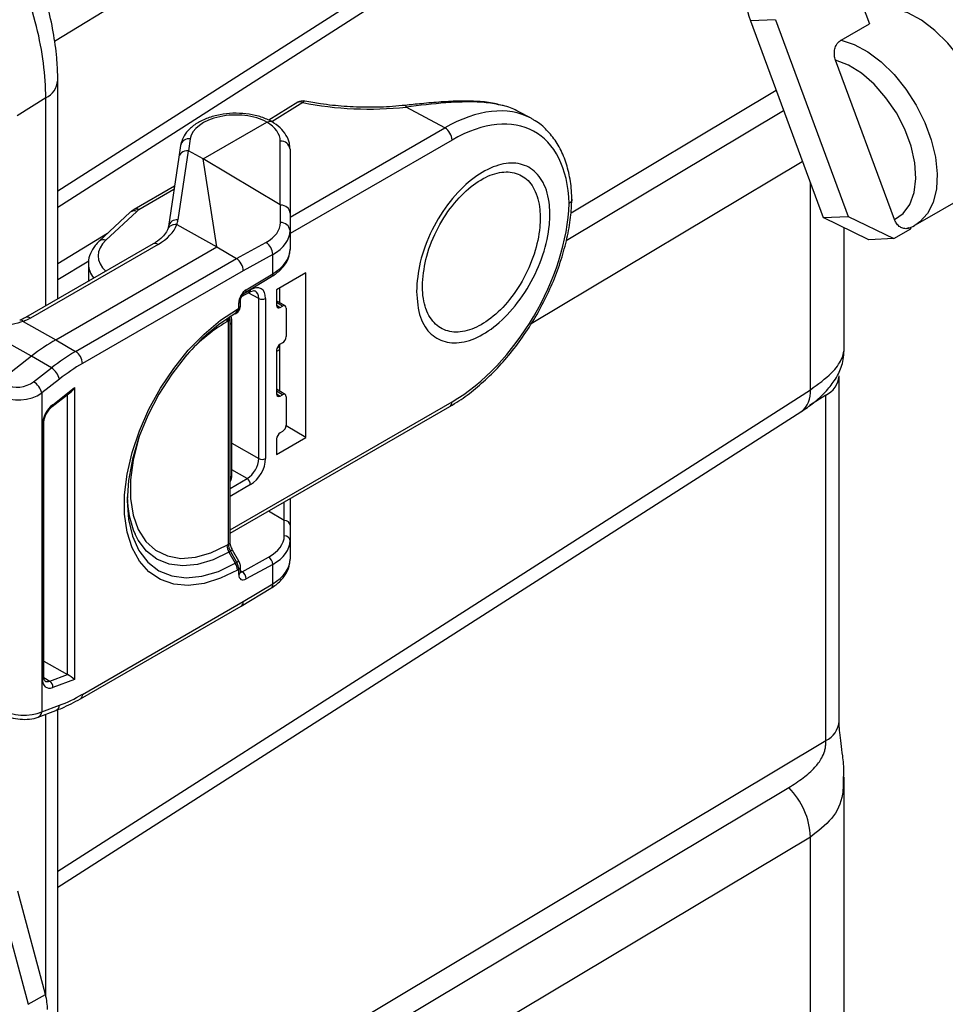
# Model space of a CAD drawing. Header units: inches. Extents: x 0.6 to 33.8, y 0 to 21.7.
# Tile 168 of 210: x 29.2 to 30.1, y 13.8 to 14.8. Entities that reach past the tile are written whole.
import ezdxf

# ---------------------------------------------------------------- set-up
doc = ezdxf.new("R2010")
doc.units = ezdxf.units.IN
doc.header["$MEASUREMENT"] = 0

msp = doc.modelspace()

# ---------------------------------------------------------------- linework, layer by layer
at = {"color": 7, "linetype": 'Continuous'}
for p, q in [((29.93949, 15.1946), (29.2537, 14.77721)), ((29.25692, 14.62792), (30.00526, 15.10682)), ((29.25692, 14.6119), (29.99821, 15.08629)), ((30.04878, 14.84274), (30.06646, 14.79488)), ((29.97277, 14.79886), (29.9479, 14.79765)), ((29.97277, 14.79886), (30.04527, 14.60258)), ((29.9479, 14.79765), (30.02041, 14.60137)), ((30.03818, 14.77855), (30.06646, 14.79488)), ((30.09145, 14.59949), (30.03274, 14.75844)), ((29.25692, 14.52008), (29.25692, 14.73817)), ((29.24502, 14.72073), (29.21638, 14.703)), ((29.24502, 14.51321), (29.24502, 14.72073)), ((29.76887, 14.60607), (29.97346, 14.72845)), ((29.49627, 14.71639), (29.46742, 14.69856)), ((29.50133, 14.71612), (29.47047, 14.69705)), ((29.64311, 14.69088), (29.60442, 14.71169)), ((29.729, 14.70044), (29.71618, 14.70733)), ((29.76417, 14.57858), (29.98093, 14.70824)), ((29.4021, 14.65986), (29.46563, 14.69653)), ((29.48861, 14.60169), (29.64311, 14.69088)), ((29.38912, 14.68006), (29.38729, 14.66812)), ((29.37952, 14.67345), (29.37769, 14.66158)), ((29.47889, 14.61397), (29.47889, 14.6777)), ((29.65019, 14.67876), (29.48861, 14.58548)), ((29.37769, 14.66156), (29.3673, 14.59257)), ((29.38716, 14.66815), (29.37677, 14.59912)), ((29.4021, 14.65986), (29.38729, 14.66812)), ((29.48861, 14.66974), (29.48861, 14.60592)), ((29.4155, 14.57214), (29.4021, 14.65986)), ((29.47889, 14.61397), (29.4021, 14.65986)), ((29.99946, 14.65704), (29.7291, 14.49532)), ((29.37335, 14.63275), (29.33303, 14.60948)), ((30.00767, 14.42961), (30.00767, 14.63584)), ((29.37282, 14.62926), (29.33783, 14.60906)), ((30.11245, 14.59409), (30.16637, 14.62521)), ((29.47903, 14.59638), (29.47903, 14.61392)), ((29.32922, 14.60668), (29.29839, 14.5779)), ((29.33582, 14.60759), (29.30498, 14.57881)), ((29.48861, 14.60592), (29.48861, 14.58833)), ((30.02041, 14.60137), (30.04527, 14.60258)), ((30.06609, 14.57931), (30.02041, 14.60137)), ((30.04527, 14.60258), (30.09095, 14.58053)), ((29.37566, 14.59435), (29.4155, 14.57214)), ((30.10723, 14.59162), (30.10774, 14.59022)), ((29.25692, 14.55546), (29.30664, 14.58573)), ((29.48861, 14.58833), (29.48861, 14.56969)), ((30.04125, 14.46882), (30.04125, 14.5913)), ((30.09095, 14.58053), (30.10774, 14.59022)), ((29.3522, 14.57508), (29.22484, 14.50157)), ((29.35699, 14.57467), (29.22964, 14.50115)), ((29.25501, 14.47949), (29.4155, 14.57214)), ((29.4155, 14.57214), (29.43518, 14.56038)), ((29.43518, 14.56038), (29.46462, 14.57667)), ((30.09095, 14.58053), (30.06609, 14.57931)), ((29.47131, 14.56461), (29.44194, 14.54836)), ((29.47131, 14.54517), (29.47131, 14.56461)), ((29.28781, 14.55797), (29.25692, 14.53917)), ((29.27472, 14.46775), (29.43518, 14.56038)), ((29.28749, 14.55503), (29.28749, 14.53773)), ((29.44194, 14.54836), (29.28156, 14.45577)), ((29.44381, 14.52666), (29.47018, 14.54252)), ((29.44495, 14.52931), (29.47131, 14.54517)), ((29.50446, 14.54614), (29.47526, 14.52929)), ((29.50446, 14.38185), (29.50446, 14.54614)), ((29.44031, 14.52251), (29.44826, 14.5271)), ((29.44226, 14.5253), (29.44928, 14.52935)), ((29.45735, 14.52067), (29.44688, 14.5263)), ((29.47526, 14.52929), (29.47526, 14.51374)), ((29.47802, 14.53088), (29.47802, 14.51676)), ((29.43745, 14.51092), (29.43745, 14.51615)), ((29.43918, 14.51333), (29.43918, 14.51856)), ((29.45735, 14.36083), (29.45735, 14.52067)), ((29.46425, 14.52071), (29.46425, 14.36086)), ((29.48367, 14.51327), (29.47526, 14.51846)), ((29.48113, 14.51304), (29.47526, 14.51667)), ((29.47526, 14.51389), (29.4788, 14.5117)), ((29.4788, 14.5117), (29.48113, 14.51304)), ((29.23084, 14.4631), (29.15777, 14.50394)), ((29.4338, 14.50548), (29.43543, 14.50642)), ((29.43543, 14.50642), (29.43404, 14.50562)), ((29.43608, 14.51012), (29.43745, 14.51092)), ((29.48466, 14.511), (29.48466, 14.48254)), ((29.22227, 14.49779), (29.25501, 14.47949)), ((29.42719, 14.49833), (29.42564, 14.49744)), ((29.42719, 14.2753), (29.42719, 14.49833)), ((29.42892, 14.27771), (29.42892, 14.50074)), ((29.4306, 14.34459), (29.4306, 14.49789)), ((29.25501, 14.47949), (29.27472, 14.46775)), ((29.47802, 14.47452), (29.47802, 14.42835)), ((29.48113, 14.47641), (29.4788, 14.47507)), ((29.47802, 14.46941), (29.47526, 14.4677)), ((29.47526, 14.46895), (29.47526, 14.42534)), ((29.47802, 14.47242), (29.47562, 14.47094)), ((29.23084, 14.4631), (29.19914, 14.43834)), ((29.25055, 14.45136), (29.23084, 14.4631)), ((29.23284, 14.43753), (29.25055, 14.45136)), ((29.2586, 14.4402), (29.24089, 14.42637)), ((30.03633, 14.09878), (30.03633, 14.44351)), ((29.24089, 14.42637), (29.24089, 14.10805)), ((29.25147, 14.41281), (29.27052, 14.42771)), ((29.25192, 14.41467), (29.27364, 14.43167)), ((29.25692, 13.94917), (30.00767, 14.42961)), ((29.2668, 14.14528), (29.2668, 14.4248)), ((29.27364, 14.43167), (29.27364, 14.14056)), ((29.48367, 14.42486), (29.47526, 14.43006)), ((29.48113, 14.42464), (29.47526, 14.42826)), ((29.47526, 14.42548), (29.4788, 14.42329)), ((29.4788, 14.42329), (29.48113, 14.42464)), ((29.42892, 14.28976), (29.65019, 14.41749)), ((29.48466, 14.4226), (29.48466, 14.39413)), ((30.0231, 14.42413), (30.00685, 14.41373)), ((30.0231, 14.0794), (30.0231, 14.42413)), ((29.25692, 13.93315), (29.99821, 14.40754)), ((29.42892, 14.28643), (29.64815, 14.41299)), ((29.24303, 14.14277), (29.24303, 14.39648)), ((29.24158, 14.14076), (29.24158, 14.39447)), ((29.48113, 14.38801), (29.4788, 14.38666)), ((29.50446, 14.38185), (29.48464, 14.39369)), ((29.4306, 14.37627), (29.45735, 14.36083)), ((29.47526, 14.365), (29.50446, 14.38185)), ((29.47526, 14.38054), (29.47526, 14.365)), ((29.44586, 14.34093), (29.4306, 14.34974)), ((29.42892, 14.33115), (29.44586, 14.34093)), ((29.44928, 14.33494), (29.42892, 14.32318)), ((29.48278, 14.29917), (29.48278, 14.31752)), ((29.48861, 14.32088), (29.48861, 14.29434)), ((29.48278, 14.29917), (29.46716, 14.3085)), ((29.48286, 14.28381), (29.48286, 14.29914)), ((29.48861, 14.29434), (29.48861, 14.27899)), ((29.48861, 14.27899), (29.48861, 14.26035)), ((29.42564, 14.2744), (29.42719, 14.2753)), ((29.42918, 14.26841), (29.42768, 14.26754)), ((29.42768, 14.26754), (29.43404, 14.25652)), ((29.43543, 14.25732), (29.42918, 14.26841)), ((29.43762, 14.25852), (29.43137, 14.2696)), ((29.44093, 14.24795), (29.4673, 14.26254)), ((29.43404, 14.25652), (29.43543, 14.25732)), ((29.43745, 14.25045), (29.43608, 14.24966)), ((29.43745, 14.24522), (29.43745, 14.25045)), ((29.43918, 14.24763), (29.43918, 14.25287)), ((29.43918, 14.24903), (29.44093, 14.24795)), ((29.47131, 14.2553), (29.44495, 14.24071)), ((29.47131, 14.23586), (29.47131, 14.2553)), ((29.44, 14.21375), (29.46943, 14.23144)), ((29.44194, 14.21819), (29.47131, 14.23586)), ((29.28156, 14.1256), (29.44194, 14.21819)), ((29.27952, 14.1211), (29.43996, 14.21372)), ((29.24303, 14.15872), (29.26674, 14.14532)), ((29.24304, 14.1425), (29.24911, 14.13876)), ((29.24911, 14.13876), (29.26674, 14.14532)), ((29.27364, 14.14056), (29.25192, 14.13248)), ((29.24089, 14.10805), (29.2586, 14.11467)), ((29.25692, 13.16258), (29.25692, 14.1102)), ((29.23737, 14.10285), (29.25508, 14.10947)), ((29.24502, 13.82439), (29.24502, 14.10571)), ((29.25692, 13.62108), (30.0231, 14.0794)), ((30.04051, 14.04455), (30.04045, 14.04315)), ((30.04125, 13.79008), (30.04125, 14.04313)), ((29.25692, 13.5964), (29.98606, 14.03256)), ((30.00767, 13.98321), (29.25692, 13.53412)), ((30.00767, 13.75086), (30.00767, 13.98321)), ((29.24462, 13.82594), (29.21707, 13.92926)), ((29.19983, 13.91958), (29.22738, 13.81627)), ((29.22738, 13.81627), (29.24462, 13.82594))]:
    msp.add_line(p, q, dxfattribs=at)
at = {"color": 7, "linetype": 'Continuous', "flags": 128}
for points in [[(30.16637, 14.62521), (30.17043, 14.62795), (30.17825, 14.6363), (30.18389, 14.64736), (30.18716, 14.66074), (30.18795, 14.67599), (30.18622, 14.69259), (30.18204, 14.70997), (30.17555, 14.72754), (30.16697, 14.74471), (30.15659, 14.76089), (30.14477, 14.77552), (30.1319, 14.78811), (30.11844, 14.79824), (30.10482, 14.80555), (30.09153, 14.80979), (30.07901, 14.81083)], [(30.03818, 14.77855), (30.05142, 14.7742), (30.06495, 14.76683), (30.07833, 14.75669), (30.0911, 14.74412), (30.10283, 14.72954), (30.11313, 14.71344), (30.12165, 14.69637), (30.12811, 14.67889), (30.13228, 14.66161), (30.13402, 14.6451), (30.13329, 14.62991), (30.13009, 14.61656), (30.12455, 14.60549), (30.11684, 14.59708), (30.1128, 14.59429)], [(30.09145, 14.59949), (30.1003, 14.60546), (30.10699, 14.61455), (30.11123, 14.62635), (30.11285, 14.64038), (30.11177, 14.65603), (30.10804, 14.67263), (30.10181, 14.68947), (30.09337, 14.70584), (30.08305, 14.72104), (30.07132, 14.73442), (30.05866, 14.7454), (30.04561, 14.75352), (30.03274, 14.75844)], [(29.60347, 14.71337), (29.60351, 14.71337), (29.60379, 14.71316), (29.60409, 14.71259), (29.60442, 14.71169)], [(29.44826, 14.5271), (29.44829, 14.52711), (29.44835, 14.52715)], [(29.43608, 14.24966), (29.41927, 14.24141), (29.40284, 14.23626), (29.38715, 14.23431), (29.37255, 14.23562), (29.35937, 14.24014), (29.34791, 14.24779), (29.33841, 14.2584), (29.3311, 14.27171), (29.32613, 14.28744), (29.32362, 14.30524), (29.32362, 14.3247), (29.32613, 14.3454), (29.3311, 14.36687), (29.33841, 14.38863), (29.34791, 14.41019), (29.35937, 14.43108), (29.37255, 14.45082), (29.38715, 14.46898), (29.40284, 14.48515), (29.41927, 14.49897), (29.43608, 14.51012)], [(29.43404, 14.50562), (29.41717, 14.49434), (29.40071, 14.48028), (29.38508, 14.46378), (29.37065, 14.44523), (29.35778, 14.42511), (29.34679, 14.4039), (29.33794, 14.38214), (29.33147, 14.36034), (29.32751, 14.33906), (29.32619, 14.31881), (29.32751, 14.30009), (29.33147, 14.28337), (29.33794, 14.26905), (29.33864, 14.26789)], [(29.33862, 14.38404), (29.3372, 14.37966), (29.33202, 14.35925), (29.3294, 14.33957), (29.3294, 14.32115), (29.33202, 14.3045), (29.3372, 14.29007), (29.34479, 14.27825), (29.35459, 14.26937), (29.36633, 14.26367), (29.37968, 14.26131), (29.39428, 14.26234), (29.40975, 14.26675), (29.42564, 14.2744)], [(29.42768, 14.26754), (29.4118, 14.25982), (29.39632, 14.25517), (29.3816, 14.25372), (29.36802, 14.25549), (29.35591, 14.26044), (29.34557, 14.26845), (29.33725, 14.27933), (29.33407, 14.28542)], [(29.33864, 14.26789), (29.34679, 14.25749), (29.35778, 14.24897), (29.37065, 14.24371), (29.38508, 14.24183), (29.40071, 14.24338), (29.41717, 14.24832), (29.43404, 14.25652)]]:
    msp.add_lwpolyline(points, dxfattribs=at)
at = {"color": 7, "linetype": 'Continuous'}
for centre, radius, start, end in [((30.00245, 14.82055), 0.05916, 125.91198, 202.77757), ((29.23546, 14.74001), 0.02151, 296.36567, 355.64226), ((29.50145, 14.70802), 0.00984, 78.54439, 121.71739), ((29.49857, 14.71191), 0.00503, 56.80796, 117.14632), ((29.50349, 14.71538), 0.00228, 91.85964, 160.98794), ((29.63512, 14.67809), 0.01508, 2.5546, 58.0228), ((29.388, 14.67141), 0.00873, 82.59906, 166.44389), ((29.47964, 14.66871), 0.00903, 6.55964, 94.77768), ((29.33326, 14.60175), 0.00638, 66.39831, 129.32053), ((29.33507, 14.60505), 0.00487, 55.39282, 114.67568), ((29.37571, 14.59053), 0.00866, 83.02076, 166.14539), ((29.47963, 14.58737), 0.00903, 6.10281, 93.81214), ((29.30243, 14.57297), 0.00638, 66.40024, 129.29192), ((29.35423, 14.57065), 0.00487, 55.39586, 114.63978), ((29.45642, 14.56423), 0.0149, 1.4369, 56.60271), ((29.46845, 14.54482), 0.00289, 306.90229, 6.82403), ((29.44207, 14.52897), 0.0029, 307.84754, 6.73831), ((29.44678, 14.52912), 0.00252, 308.54414, 5.31391), ((29.43621, 14.51887), 0.00299, 294.52381, 353.23618), ((29.43628, 14.51358), 0.00292, 293.75853, 354.92133), ((29.46077, 14.52745), 0.00758, 243.23378, 297.34352), ((29.43115, 14.50964), 0.00495, 305.69804, 5.62038), ((29.21978, 14.49586), 0.00315, 37.67642, 104.39816), ((29.22687, 14.49713), 0.00488, 55.42727, 114.26991), ((29.51452, 14.3492), 0.17284, 120.94702, 139.16481), ((29.43146, 14.49773), 0.00583, 144.71983, 182.84053), ((29.42602, 14.501), 0.00292, 293.76145, 354.88923), ((29.42616, 14.4982), 0.00445, 308.3873, 355.92562), ((29.26641, 14.45507), 0.01516, 2.65231, 56.77029), ((29.24096, 14.43596), 0.01814, 13.49366, 58.07376), ((29.22325, 14.42214), 0.01814, 13.49366, 58.07376), ((30.01255, 14.44556), 0.02388, 296.22671, 354.49138), ((29.98362, 14.42686), 0.02421, 307.05012, 6.53537), ((29.25014, 14.41411), 0.00186, 315.52554, 17.55952), ((29.64527, 14.417), 0.00494, 305.62993, 5.68225), ((29.24066, 14.39665), 0.00237, 292.88217, 355.14529), ((29.46077, 14.3676), 0.00758, 243.23378, 297.34352), ((29.42616, 14.34491), 0.00445, 308.3869, 355.93607), ((29.44171, 14.33458), 0.00758, 2.65231, 56.77029), ((29.42056, 14.32306), 0.09433, 180.30048, 203.51664), ((29.42602, 14.27797), 0.00292, 293.75853, 354.92133), ((29.48322, 14.27841), 0.00542, 6.10281, 93.81214), ((29.43983, 14.27489), 0.0142, 181.9565, 211.14373), ((29.46164, 14.21153), 0.06549, 117.53466, 119.71853), ((29.4679, 14.20044), 0.06549, 117.53466, 119.71853), ((29.46238, 14.25507), 0.00894, 1.4369, 56.60271), ((29.42189, 14.24918), 0.0142, 1.9565, 31.14373), ((29.43628, 14.25312), 0.00292, 293.76086, 354.89569), ((29.43628, 14.24789), 0.00292, 293.75853, 354.92133), ((29.43601, 14.24049), 0.00894, 1.4369, 56.60271), ((29.46654, 14.23528), 0.00481, 306.90229, 6.82403), ((29.24067, 14.14294), 0.00236, 292.8092, 355.87066), ((29.24533, 14.13331), 0.00663, 352.8643, 55.33631), ((29.27672, 14.12508), 0.00486, 305.10441, 6.23431), ((29.25248, 14.11502), 0.00613, 295.16264, 356.75187), ((29.23489, 14.10832), 0.00601, 294.47818, 357.46356), ((30.01261, 14.10076), 0.0238, 296.16618, 355.21872), ((29.93457, 13.9806), 0.07315, 2.04188, 45.26262)]:
    msp.add_arc(centre, radius, start, end, dxfattribs=at)
for centre, major_axis, ratio, start_param, end_param in [((29.57063, 14.82163), (0.19734, 0.00293), 0.567125, 4.345161, 4.876045), ((29.6432, 14.54788), (0.08726, 0.15175), 0.577224, 0.016469, 0.784184), ((29.65016, 14.54386), (0.0826, 0.14308), 0.577206, 5.52903, 7.06835), ((29.4338, 14.67829), (0.04484, 0.00067), 0.567125, 0.773142, 3.0459), ((29.63038, 14.55477), (0.08726, 0.15175), 0.577224, 0.016469, 0.031053), ((29.6432, 14.54788), (0.08726, 0.15175), 0.577224, 6.269841, 6.299654), ((29.43404, 14.67815), (0.04484, -0.00069), 0.587275, 0.009035, 0.798264), ((29.38742, 14.66009), (0.00973, -0.00148), 0.815325, 1.720792, 3.264828), ((29.33365, 14.31093), (0.05354, 0.35722), 0.026951, 6.273051, 6.286443), ((29.47877, 14.99851), (-0.00027, 0.38459), 0.025582, 3.12628, 3.141011), ((29.47877, 14.60592), (0.00984, 0), 0.81368, 0, 1.543724), ((29.65016, 14.55235), (0.08257, 0.14303), 0.577557, 3.927062, 5.466382), ((29.34767, 14.60358), (0.01391, 0.00021), 0.567125, 2.347769, 2.582254), ((29.30828, 14.60181), (0.0689, 0.00102), 0.567125, 5.489361, 6.064928), ((29.30813, 14.60108), (0.06888, 0.00229), 0.578812, 6.057125, 6.176668), ((29.42982, 14.59746), (0.0492, -0.00163), 0.574918, 5.51678, 6.302178), ((29.42955, 14.58942), (0.05905, -0.00163), 0.575371, 5.513638, 6.299036), ((29.34974, 14.56366), (0.05253, 0.00078), 0.567125, 2.582254, 3.678873), ((29.42955, 14.56852), (0.05905, 0.00177), 0.578698, 5.480469, 6.265867), ((29.34986, 14.55556), (0.06237, 0.00078), 0.568739, 3.133374, 3.549088), ((29.43498, 14.55238), (-0.00484, 0.00857), 0.583363, 3.932391, 5.485734), ((29.44928, 14.51206), (0.01059, 0.01834), 0.577206, 5.497858, 7.06835), ((29.44511, 14.52057), (0.00541, 0.00938), 0.577554, 0.806306, 2.35597), ((29.4458, 14.51407), (0.00826, 0.01401), 0.577068, 5.503135, 6.319963), ((29.4788, 14.51578), (0.0025, 0.00433), 0.577206, 2.356266, 3.926757), ((29.48113, 14.50896), (0.0025, 0.00433), 0.577206, 5.497858, 7.06835), ((29.43054, 14.51496), (-0.00487, 0.00855), 0.573336, 3.145116, 3.930515), ((29.2018, 14.51666), (0.03937, 0.00058), 0.567125, 5.250726, 5.489361), ((29.43396, 14.4942), (-0.00472, 0.00864), 0.561044, 0.013283, 0.798682), ((29.25501, 14.31873), (0.0984, 0.17051), 0.577397, 0.785179, 0.959685), ((29.4788, 14.47099), (0.0025, 0.00433), 0.577557, 0.785469, 2.355961), ((29.48113, 14.4805), (0.0025, 0.00433), 0.577557, 3.927062, 5.497554), ((29.2746, 14.30707), (0.09852, 0.17044), 0.576847, 0.785592, 0.960098), ((29.28156, 14.30305), (0.09348, 0.16198), 0.577397, 0.785179, 0.959685), ((29.21892, 14.44585), (0.01955, 0.00336), 0.678636, 3.828199, 5.381542), ((29.22001, 14.43871), (0.02946, 0.00311), 0.647802, 3.876086, 5.42943), ((29.27016, 14.43368), (0.00335, 0.00687), 0.524506, 3.963857, 4.675523), ((29.4788, 14.42738), (0.0025, 0.00433), 0.577206, 2.356266, 3.926757), ((29.48113, 14.42056), (0.0025, 0.00433), 0.577206, 5.497858, 7.06835), ((29.25411, 14.4017), (0.00886, 0.01534), 0.577529, 0.961527, 2.356031), ((29.4788, 14.38258), (0.0025, 0.00433), 0.577557, 0.785469, 2.355961), ((29.48113, 14.39209), (0.0025, 0.00433), 0.577557, 3.927062, 5.497554), ((29.4458, 14.35423), (0.00812, 0.01407), 0.583766, 3.927061, 5.497553), ((29.44928, 14.35222), (0.01058, 0.01834), 0.577557, 3.927062, 5.497554), ((29.4827, 14.5299), (-0.00016, 0.23076), 0.025582, 3.12628, 3.141011), ((29.4827, 14.29434), (0.00591, 0), 0.81368, 0, 1.543724), ((29.42971, 14.28499), (0.05314, -0.00176), 0.574918, 5.51678, 6.302178), ((29.42955, 14.28016), (0.05905, -0.00176), 0.575192, 5.514896, 6.300294), ((29.43396, 14.27117), (-0.00472, 0.00864), 0.561044, 0.798682, 1.58408), ((29.42955, 14.25926), (0.05905, 0.00164), 0.578617, 5.481757, 6.267155), ((29.43054, 14.2545), (-0.00487, 0.00855), 0.573336, 3.930515, 4.715913), ((29.44093, 14.25205), (0.00231, 0.00435), 0.576053, 3.341246, 3.885333), ((29.44511, 14.24964), (0.00541, 0.00938), 0.577209, 2.356269, 3.905933), ((29.43498, 14.22221), (-0.005, 0.00848), 0.571337, 3.136491, 3.92197), ((29.25411, 14.148), (0.00886, 0.01535), 0.577234, 2.356286, 3.750791), ((29.26667, 14.14127), (-0.00256, 0.00427), 0.593719, 5.457658, 5.475111), ((29.27016, 14.14257), (0.00491, -0.00342), 0.075634, 0.837917, 2.373807), ((29.25063, 14.15), (0.00628, 0.01115), 0.576449, 3.099505, 3.74468), ((29.28156, 14.27833), (0.09348, 0.16198), 0.577366, 3.752239, 3.926745), ((29.22001, 14.11982), (0.0295, -0.00241), 0.500104, 3.985203, 5.538546), ((29.21192, 13.83108), (-0.02461, 0.04262), 0.577413, 3.926951, 4.275963)]:
    msp.add_ellipse(centre, major_axis=major_axis, ratio=ratio, start_param=start_param, end_param=end_param, dxfattribs=at)
for points, knots in [([(29.24502, 14.72073), (29.24502, 14.72073), (29.24502, 14.73189), (29.24339, 14.75516), (29.2364, 14.79254), (29.2244, 14.83164), (29.20765, 14.87109), (29.18688, 14.90901), (29.16281, 14.94456), (29.13572, 14.97672), (29.10948, 15.00191), (29.08536, 15.02111), (29.07106, 15.02992), (29.06391, 15.03433)], [0, 0, 0, 0, 0.000001, 0.102032, 0.204079, 0.312388, 0.420721, 0.527295, 0.63388, 0.741459, 0.849091, 0.924542, 1, 1, 1, 1]), ([(29.25689, 14.73836), (29.25689, 14.73956), (29.25691, 14.74666), (29.25596, 14.7631), (29.25281, 14.7866), (29.24708, 14.81273), (29.23912, 14.83879), (29.22914, 14.86459), (29.21723, 14.88998), (29.20348, 14.91462), (29.18813, 14.93827), (29.17135, 14.96055), (29.15331, 14.98109), (29.13413, 15), (29.11395, 15.01694), (29.09707, 15.02882), (29.08766, 15.03425), (29.0852, 15.03568)], [0, 0, 0, 0, 0.011609, 0.068724, 0.144841, 0.221167, 0.295459, 0.370273, 0.445509, 0.520109, 0.594973, 0.670614, 0.744728, 0.819122, 0.896381, 0.972861, 1, 1, 1, 1]), ([(30.03274, 14.75844), (30.03229, 14.75999), (30.03137, 14.76322), (30.03158, 14.76846), (30.03293, 14.77272), (30.0351, 14.77618), (30.03691, 14.77781), (30.03813, 14.77852), (30.03818, 14.77855)], [0, 0, 0, 0, 0.20575, 0.428065, 0.646229, 0.782174, 0.990803, 1, 1, 1, 1]), ([(29.60348, 14.71337), (29.59931, 14.71296), (29.58719, 14.71179), (29.5668, 14.71113), (29.54268, 14.71203), (29.52142, 14.71431), (29.50862, 14.71669), (29.5034, 14.71766)], [0, 0, 0, 0, 0.124221, 0.361759, 0.59943, 0.837003, 1, 1, 1, 1]), ([(29.69885, 14.71359), (29.69676, 14.7142), (29.6899, 14.71618), (29.67642, 14.71745), (29.65865, 14.71782), (29.63963, 14.71688), (29.6211, 14.71526), (29.60886, 14.71393), (29.60344, 14.71335)], [0, 0, 0, 0, 0.085828, 0.282208, 0.473513, 0.664257, 0.851552, 1, 1, 1, 1]), ([(29.70033, 14.71326), (29.69516, 14.71433), (29.68472, 14.71649), (29.66557, 14.71707), (29.63935, 14.71589), (29.61787, 14.7133), (29.60442, 14.71169)], [0, 0, 0, 0, 0.2070048, 0.4180599, 0.6355053, 1, 1, 1, 1]), ([(29.71488, 14.70801), (29.71072, 14.71008), (29.70636, 14.71224), (29.7006, 14.71322), (29.70033, 14.71326)], [0, 0, 0, 0, 0.953591, 1, 1, 1, 1]), ([(29.4711, 14.69671), (29.46928, 14.69767), (29.46411, 14.70042), (29.45419, 14.70358), (29.44147, 14.70554), (29.42831, 14.70556), (29.41544, 14.70367), (29.40352, 14.69989), (29.39314, 14.69428), (29.38545, 14.68723), (29.38099, 14.67999), (29.37994, 14.67531), (29.37952, 14.67345)], [0, 0, 0, 0, 0.059995, 0.170702, 0.280965, 0.390875, 0.501053, 0.612121, 0.724987, 0.840111, 0.936781, 1, 1, 1, 1]), ([(29.46563, 14.69653), (29.46641, 14.69688), (29.46795, 14.69758), (29.46964, 14.69759), (29.47029, 14.69707), (29.47044, 14.69695)], [0, 0, 0, 0, 0.435305, 0.870608, 1, 1, 1, 1]), ([(29.48861, 14.66974), (29.48847, 14.67171), (29.48813, 14.6766), (29.48487, 14.68399), (29.47897, 14.69137), (29.47327, 14.69519), (29.47034, 14.69714)], [0, 0, 0, 0, 0.178972, 0.444907, 0.715595, 1, 1, 1, 1]), ([(29.76981, 14.61823), (29.76969, 14.62161), (29.76933, 14.6314), (29.76694, 14.64659), (29.76186, 14.66294), (29.75451, 14.67729), (29.74488, 14.68895), (29.73715, 14.69607), (29.73231, 14.6984), (29.73182, 14.69864)], [0, 0, 0, 0, 0.094797, 0.274453, 0.454066, 0.632389, 0.808117, 0.980531, 1, 1, 1, 1]), ([(29.61464, 14.5276), (29.61539, 14.53726), (29.61692, 14.55695), (29.62912, 14.58906), (29.64723, 14.61801), (29.66894, 14.64009), (29.69125, 14.65334), (29.71206, 14.65724), (29.7296, 14.65175), (29.74233, 14.63719), (29.74801, 14.61677), (29.74796, 14.59189), (29.74199, 14.56415), (29.72819, 14.53335), (29.70881, 14.50647), (29.68668, 14.48699), (29.66463, 14.47656), (29.64462, 14.47552), (29.62848, 14.48389), (29.61697, 14.50109), (29.61544, 14.51852), (29.61464, 14.5276)], [0, 0, 0, 0, 0.055789, 0.113753, 0.169542, 0.222401, 0.273124, 0.323055, 0.373546, 0.425796, 0.480629, 0.520149, 0.57564, 0.6312, 0.686029, 0.738108, 0.788441, 0.838405, 0.889316, 0.942294, 1, 1, 1, 1]), ([(29.62065, 14.53318), (29.62065, 14.53288), (29.62068, 14.52452), (29.62196, 14.51666), (29.62646, 14.50412), (29.63283, 14.49393), (29.64721, 14.48639), (29.66489, 14.48715), (29.68439, 14.49634), (29.70392, 14.51364), (29.72097, 14.53756), (29.73307, 14.56502), (29.73828, 14.58977), (29.73832, 14.61199), (29.73336, 14.63025), (29.72221, 14.64332), (29.70677, 14.64831), (29.68843, 14.64493), (29.66871, 14.63322), (29.6495, 14.61364), (29.63346, 14.58792), (29.62266, 14.55936), (29.62131, 14.54181), (29.62065, 14.53318)], [0, 0, 0, 0, 0.002083, 0.057292, 0.05812, 0.111266, 0.162116, 0.211839, 0.261841, 0.313609, 0.368274, 0.423923, 0.479729, 0.519527, 0.574674, 0.62702, 0.677388, 0.72704, 0.777425, 0.830004, 0.8857, 0.943845, 1, 1, 1, 1]), ([(29.64815, 14.41299), (29.65113, 14.41478), (29.65972, 14.41995), (29.67374, 14.43042), (29.68979, 14.44493), (29.70501, 14.46143), (29.71914, 14.47958), (29.73193, 14.49907), (29.74317, 14.51955), (29.75266, 14.54068), (29.76025, 14.5621), (29.76574, 14.58341), (29.76902, 14.60317), (29.76957, 14.61533), (29.76981, 14.62085)], [0, 0, 0, 0, 0.0466965, 0.1349315, 0.223077, 0.3110955, 0.3990034, 0.4868418, 0.5746614, 0.6625114, 0.7504349, 0.8384885, 0.9267256, 1, 1, 1, 1]), ([(29.76966, 14.61959), (29.76967, 14.61917), (29.7697, 14.61811), (29.76864, 14.61673), (29.76751, 14.61586), (29.76696, 14.61553), (29.7669, 14.6155)], [0, 0, 0, 0, 0.2760738, 0.6987014, 0.9681128, 1, 1, 1, 1]), ([(29.33303, 14.60948), (29.3327, 14.60928), (29.33133, 14.60847), (29.33013, 14.60745), (29.32922, 14.60668)], [0, 0, 0, 0, 0.243277, 1, 1, 1, 1]), ([(29.3673, 14.59257), (29.36726, 14.59233), (29.36711, 14.59138), (29.36679, 14.59038), (29.36655, 14.58964)], [0, 0, 0, 0, 0.249911, 1, 1, 1, 1]), ([(29.37556, 14.59438), (29.37448, 14.5944), (29.37232, 14.59444), (29.36951, 14.59333), (29.36747, 14.5917), (29.36691, 14.59027), (29.36668, 14.58967)], [0, 0, 0, 0, 0.26825, 0.536501, 0.804755, 1, 1, 1, 1]), ([(29.37556, 14.59438), (29.37558, 14.59438), (29.37562, 14.59437), (29.37565, 14.59435), (29.37566, 14.59435)], [0, 0, 0, 0, 0.58179, 1, 1, 1, 1]), ([(30.10572, 14.5911), (30.10507, 14.59083), (30.1032, 14.59005), (30.09981, 14.5905), (30.09612, 14.59241), (30.09318, 14.59559), (30.09199, 14.59828), (30.09145, 14.59949)], [0, 0, 0, 0, 0.120645, 0.348414, 0.578297, 0.812191, 1, 1, 1, 1]), ([(30.10454, 14.59049), (30.10696, 14.59131), (30.10991, 14.59231), (30.11236, 14.59417), (30.1128, 14.5945)], [0, 0, 0, 0, 0.821204, 1, 1, 1, 1]), ([(29.36661, 14.58981), (29.36624, 14.58893), (29.36515, 14.58637), (29.36155, 14.58176), (29.3565, 14.57766), (29.35298, 14.57556), (29.3522, 14.57508)], [0, 0, 0, 0, 0.189791, 0.545944, 0.898011, 1, 1, 1, 1]), ([(29.29839, 14.5779), (29.29695, 14.57644), (29.29321, 14.57267), (29.28934, 14.56566), (29.28721, 14.55916), (29.28766, 14.55567), (29.28774, 14.55507)], [0, 0, 0, 0, 0.2257587, 0.5845654, 0.9282408, 1, 1, 1, 1]), ([(29.47018, 14.54252), (29.47189, 14.54362), (29.47685, 14.54683), (29.48292, 14.55297), (29.4877, 14.5611), (29.4883, 14.56681), (29.48861, 14.56969)], [0, 0, 0, 0, 0.1581, 0.458757, 0.726979, 1, 1, 1, 1]), ([(29.43918, 14.51856), (29.4392, 14.5189), (29.43924, 14.51961), (29.43966, 14.52119), (29.44045, 14.52294), (29.44158, 14.52466), (29.44285, 14.52601), (29.44351, 14.52646), (29.44381, 14.52666)], [0, 0, 0, 0, 0.14994, 0.307251, 0.480396, 0.663839, 0.847086, 1, 1, 1, 1]), ([(29.44826, 14.5271), (29.44898, 14.52746), (29.45084, 14.5284), (29.45289, 14.5286), (29.45348, 14.52828), (29.45374, 14.52814)], [0, 0, 0, 0, 0.263658, 0.679883, 1, 1, 1, 1]), ([(29.43543, 14.50642), (29.43609, 14.50689), (29.43744, 14.50786), (29.4387, 14.51007), (29.43915, 14.51196), (29.43918, 14.51306), (29.43918, 14.51333)], [0, 0, 0, 0, 0.29337, 0.598603, 0.902993, 1, 1, 1, 1]), ([(29.22227, 14.49779), (29.21875, 14.49666), (29.21114, 14.49422), (29.19799, 14.49256), (29.18454, 14.49311), (29.17739, 14.49592), (29.17383, 14.49731)], [0, 0, 0, 0, 0.227061, 0.490125, 0.746535, 1, 1, 1, 1]), ([(29.22484, 14.50157), (29.22442, 14.50133), (29.22274, 14.50038), (29.22066, 14.49957), (29.2191, 14.49896)], [0, 0, 0, 0, 0.249015, 1, 1, 1, 1]), ([(29.4306, 14.49789), (29.4306, 14.49939), (29.4306, 14.50097), (29.42998, 14.50246), (29.42995, 14.50254)], [0, 0, 0, 0, 0.947098, 1, 1, 1, 1]), ([(29.99819, 14.40755), (30.0025, 14.41048), (30.01153, 14.41662), (30.0228, 14.42714), (30.03053, 14.43671), (30.03535, 14.4448), (30.03842, 14.45176), (30.04077, 14.45993), (30.04107, 14.46575), (30.04122, 14.46881)], [0, 0, 0, 0, 0.189771, 0.398007, 0.603636, 0.718449, 0.81225, 0.901029, 1, 1, 1, 1]), ([(30.00767, 14.42961), (30.01532, 14.43514), (30.02924, 14.4452), (30.03958, 14.46), (30.04068, 14.46599), (30.0412, 14.46883)], [0, 0, 0, 0, 0.390648, 0.711225, 1, 1, 1, 1]), ([(29.24303, 14.39648), (29.24307, 14.39726), (29.24317, 14.39919), (29.24426, 14.40301), (29.24643, 14.40731), (29.24906, 14.41074), (29.2508, 14.41223), (29.25147, 14.41281)], [0, 0, 0, 0, 0.152348, 0.3746, 0.609665, 0.849906, 1, 1, 1, 1]), ([(29.7183, 9.03301), (29.71947, 9.04044), (29.72162, 9.05412), (29.72709, 9.07081), (29.73269, 9.08342), (29.73955, 9.09564), (29.74874, 9.10854), (29.76275, 9.12336), (29.77974, 9.13677), (29.79727, 9.14745), (29.81616, 9.1569), (29.83739, 9.16556), (29.86334, 9.174), (29.89262, 9.18155), (29.92656, 9.18835), (29.96506, 9.19427), (30.00858, 9.19942), (30.0528, 9.20361), (30.09561, 9.20722), (30.13614, 9.21065), (30.17525, 9.21438), (30.21196, 9.21866), (30.24473, 9.22353), (30.27256, 9.22876), (30.29599, 9.23398), (30.31794, 9.23961), (30.34082, 9.24633), (30.36667, 9.25513), (30.3954, 9.26664), (30.42573, 9.28117), (30.45446, 9.29773), (30.47953, 9.31483), (30.50357, 9.33376), (30.52778, 9.35601), (30.55207, 9.3827), (30.57371, 9.41097), (30.5933, 9.44104), (30.61232, 9.47529), (30.6317, 9.5169), (30.64827, 9.5601), (30.662, 9.60195), (30.67248, 9.63778), (30.68138, 9.67133), (30.68853, 9.70063), (30.69413, 9.72529), (30.69859, 9.74611), (30.70253, 9.76536), (30.70733, 9.79003), (30.71324, 9.82267), (30.72014, 9.86472), (30.72713, 9.9124), (30.7369, 9.98808), (30.74735, 10.09067), (30.75657, 10.21904), (30.76342, 10.36068), (30.76756, 10.51508), (30.76895, 10.68155), (30.76807, 10.8458), (30.76565, 11.00067), (30.76236, 11.14719), (30.75857, 11.2869), (30.75425, 11.43066), (30.74952, 11.58099), (30.74461, 11.73837), (30.73959, 11.91219), (30.73515, 12.09993), (30.73236, 12.29748), (30.73237, 12.49046), (30.7359, 12.67068), (30.74336, 12.83705), (30.7549, 12.99009), (30.77232, 13.13607), (30.79506, 13.2772), (30.81624, 13.39307), (30.83289, 13.48601), (30.84471, 13.55624), (30.85543, 13.62854), (30.86456, 13.70535), (30.87064, 13.7843), (30.87276, 13.86615), (30.87016, 13.95084), (30.86302, 14.02496), (30.85403, 14.08567), (30.84593, 14.13055), (30.83588, 14.17757), (30.82366, 14.22688), (30.80901, 14.27866), (30.79183, 14.33311), (30.77847, 14.37027), (30.77162, 14.38932)], [0, 0, 0, 0, 0.004131, 0.007607, 0.010479, 0.012757, 0.016689, 0.021285, 0.02665, 0.031414, 0.035277, 0.040795, 0.04633, 0.052432, 0.059437, 0.067366, 0.076171, 0.085146, 0.09324, 0.101148, 0.108819, 0.116214, 0.122924, 0.128573, 0.133302, 0.137532, 0.142406, 0.14796, 0.15448, 0.161849, 0.169363, 0.175845, 0.181525, 0.189151, 0.197055, 0.204587, 0.211748, 0.219632, 0.228921, 0.239661, 0.247017, 0.254375, 0.260845, 0.266397, 0.271008, 0.274658, 0.277965, 0.281637, 0.288162, 0.29563, 0.304065, 0.313207, 0.334781, 0.355883, 0.376413, 0.403177, 0.429099, 0.454153, 0.479009, 0.499982, 0.520807, 0.542294, 0.564894, 0.588532, 0.613116, 0.643121, 0.673167, 0.70258, 0.731185, 0.756345, 0.780582, 0.804414, 0.828274, 0.852152, 0.86409, 0.876026, 0.887968, 0.900459, 0.913898, 0.925834, 0.938492, 0.951982, 0.958065, 0.964357, 0.970883, 0.977673, 0.984762, 0.992189, 1, 1, 1, 1]), ([(30.71296, 14.36774), (30.71854, 14.3523), (30.72934, 14.32239), (30.74346, 14.27894), (30.7556, 14.23828), (30.7659, 14.20023), (30.77461, 14.16461), (30.7848, 14.11807), (30.7946, 14.06343), (30.80224, 14.0043), (30.80652, 13.95503), (30.80876, 13.9125), (30.80965, 13.87287), (30.8094, 13.83369), (30.80806, 13.79445), (30.80569, 13.75508), (30.80036, 13.6918), (30.78965, 13.60693), (30.76798, 13.47557), (30.7389, 13.32036), (30.70949, 13.14232), (30.68939, 12.96346), (30.67778, 12.78535), (30.67156, 12.60319), (30.66975, 12.43891), (30.67016, 12.29411), (30.67161, 12.17094), (30.67384, 12.05056), (30.67658, 11.93469), (30.67961, 11.82331), (30.6831, 11.70571), (30.68712, 11.57676), (30.69168, 11.4322), (30.69632, 11.27825), (30.70086, 11.10807), (30.70461, 10.92467), (30.70653, 10.73151), (30.70575, 10.57348), (30.70332, 10.45053), (30.70058, 10.36194), (30.69677, 10.27462), (30.69185, 10.19033), (30.68595, 10.11138), (30.67935, 10.03976), (30.67228, 9.97576), (30.66495, 9.919), (30.65756, 9.86907), (30.65053, 9.82694), (30.64341, 9.7883), (30.6355, 9.74927), (30.6255, 9.70505), (30.6132, 9.65723), (30.59735, 9.60359), (30.57719, 9.54741), (30.55136, 9.49198), (30.52161, 9.4442), (30.48976, 9.40584), (30.46189, 9.38014), (30.43828, 9.3622), (30.41826, 9.34889), (30.39571, 9.33608), (30.37274, 9.32503), (30.35192, 9.31644), (30.32983, 9.30843), (30.3041, 9.30045), (30.27197, 9.29237), (30.23342, 9.28479), (30.18675, 9.27832), (30.1315, 9.27288), (30.07163, 9.26795), (30.01029, 9.26253), (29.94997, 9.25554), (29.89666, 9.24657), (29.8536, 9.23633), (29.82053, 9.22606), (29.79115, 9.21443), (29.76273, 9.20016), (29.73389, 9.18121), (29.71245, 9.16179), (29.69802, 9.14477), (29.68957, 9.13324), (29.6808, 9.11916), (29.67151, 9.10054), (29.66191, 9.07458), (29.65829, 9.05279), (29.65628, 9.04071)], [0, 0, 0, 0, 0.006372, 0.012339, 0.017937, 0.023199, 0.028151, 0.032815, 0.042768, 0.051387, 0.058477, 0.064572, 0.070556, 0.076634, 0.08282, 0.089128, 0.095568, 0.113718, 0.131672, 0.163007, 0.194244, 0.222262, 0.250503, 0.278743, 0.307081, 0.325984, 0.344789, 0.363013, 0.38048, 0.397133, 0.413271, 0.433526, 0.45531, 0.478574, 0.503248, 0.532677, 0.562475, 0.592472, 0.606631, 0.620775, 0.634883, 0.648912, 0.662114, 0.674176, 0.685132, 0.695019, 0.703871, 0.711722, 0.717853, 0.725196, 0.733731, 0.743402, 0.753684, 0.766912, 0.780186, 0.793155, 0.804942, 0.815686, 0.820658, 0.82637, 0.832874, 0.839048, 0.844231, 0.848448, 0.855075, 0.862211, 0.869994, 0.879918, 0.891043, 0.90307, 0.915102, 0.926896, 0.938296, 0.94605, 0.952768, 0.958531, 0.964487, 0.971103, 0.978317, 0.980827, 0.983383, 0.986054, 0.989596, 0.994232, 1, 1, 1, 1]), ([(29.42892, 14.33803), (29.42929, 14.33866), (29.43043, 14.34067), (29.43053, 14.343), (29.4306, 14.34459)], [0, 0, 0, 0, 0.3166783, 1, 1, 1, 1]), ([(29.43137, 14.2696), (29.43099, 14.27032), (29.43003, 14.27217), (29.42909, 14.27516), (29.42898, 14.2769), (29.42892, 14.27771)], [0, 0, 0, 0, 0.253503, 0.653001, 1, 1, 1, 1]), ([(29.43918, 14.25287), (29.43916, 14.25338), (29.43907, 14.2551), (29.43842, 14.25704), (29.43772, 14.25833), (29.43762, 14.25852)], [0, 0, 0, 0, 0.268463, 0.891406, 1, 1, 1, 1]), ([(29.46943, 14.23144), (29.47121, 14.2326), (29.47636, 14.23594), (29.48264, 14.24238), (29.48764, 14.25106), (29.48828, 14.25721), (29.48861, 14.26035)], [0, 0, 0, 0, 0.161575, 0.466366, 0.727124, 1, 1, 1, 1]), ([(29.43922, 14.24708), (29.43922, 14.24706), (29.43925, 14.24698), (29.43921, 14.24737), (29.43918, 14.24763)], [0, 0, 0, 0, 0.326152, 1, 1, 1, 1]), ([(29.24417, 14.13908), (29.24398, 14.13917), (29.24364, 14.13935), (29.24307, 14.14109), (29.24304, 14.14242), (29.24303, 14.14277)], [0, 0, 0, 0, 0.456907, 0.856079, 1, 1, 1, 1]), ([(29.25508, 14.10947), (29.25712, 14.11026), (29.26524, 14.1134), (29.2734, 14.1178), (29.27952, 14.1211)], [0, 0, 0, 0, 0.250479, 1, 1, 1, 1]), ([(29.20165, 14.10583), (29.20305, 14.10515), (29.20703, 14.1032), (29.21477, 14.10116), (29.22436, 14.10037), (29.232, 14.10111), (29.23602, 14.10241), (29.23737, 14.10285)], [0, 0, 0, 0, 0.132691, 0.379381, 0.623344, 0.873252, 1, 1, 1, 1]), ([(30.04108, 14.04455), (30.04111, 14.0457), (30.04128, 14.05214), (30.04003, 14.06288), (30.03834, 14.07628), (30.03698, 14.08696), (30.03635, 14.0947), (30.03638, 14.09756), (30.03639, 14.09855)], [0, 0, 0, 0, 0.061665, 0.346223, 0.560646, 0.753539, 0.914926, 1, 1, 1, 1]), ([(29.98606, 14.03256), (29.99099, 14.03571), (30.00037, 14.0417), (30.01132, 14.05137), (30.01841, 14.06032), (30.02165, 14.06771), (30.02268, 14.07254), (30.02305, 14.07565), (30.02315, 14.07784), (30.02311, 14.07907), (30.0231, 14.0794)], [0, 0, 0, 0, 0.293218, 0.5568813, 0.7463346, 0.8604553, 0.9099207, 0.9409431, 0.9840575, 1, 1, 1, 1]), ([(30.04045, 14.04315), (30.04045, 14.03727), (30.04046, 14.02123), (30.03045, 14.00057), (30.0153, 13.98902), (30.00767, 13.98321)], [0, 0, 0, 0, 0.2233983, 0.6091068, 1, 1, 1, 1])]:
    msp.add_open_spline(points, degree=3, knots=knots, dxfattribs=at)

doc.saveas('drawing.dxf')
